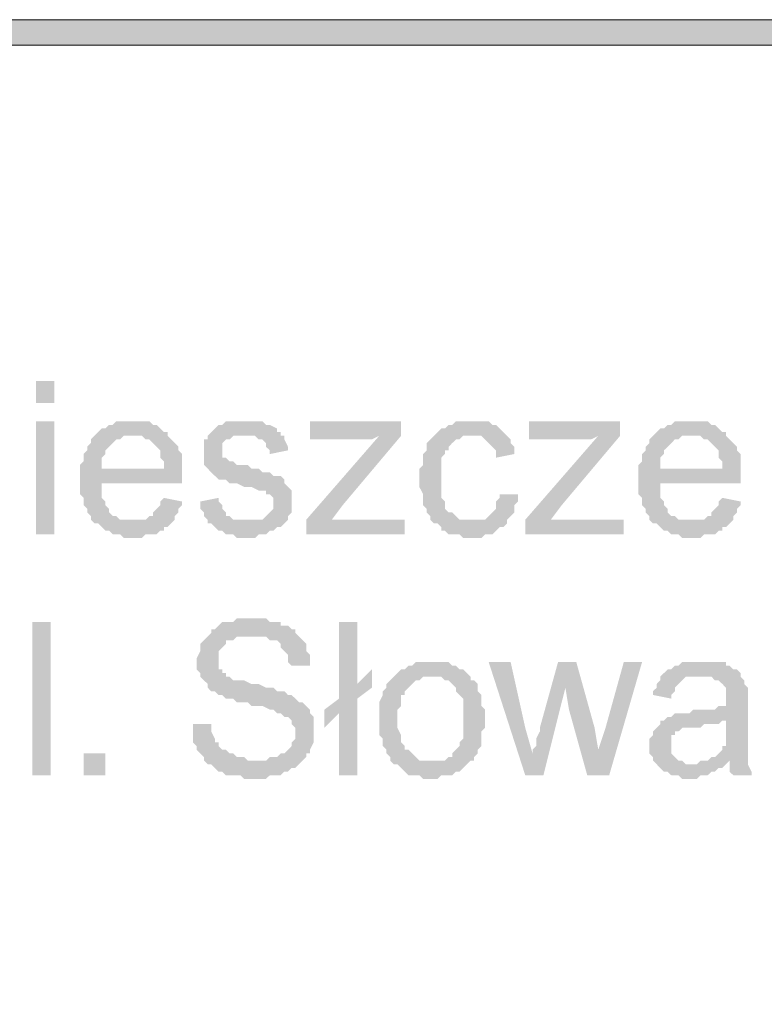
# Model space of a CAD drawing. Header units: millimetres. Extents: x -1147 to 4913, y -2332 to 921.
# Tile 93 of 119: x 4321 to 4364, y -2011 to -1954. Entities that reach past the tile are written whole.
import ezdxf

# ---------------------------------------------------------------- set-up
doc = ezdxf.new("R2010")
doc.units = ezdxf.units.MM
doc.header["$LTSCALE"] = 0.2
doc.layers.add('C00-00-00', color=7, linetype='Continuous')

msp = doc.modelspace()

# ---------------------------------------------------------------- hatches: boundary and pattern name
at = {"layer": 'C00-00-00'}
h = msp.add_hatch(color=256, dxfattribs=at)
h.dxf.hatch_style = 2
h.paths.add_polyline_path([(4061.847, -1954.314), (4061.847, -1955.795), (4876.764, -1955.795)])
h = msp.add_hatch(color=256, dxfattribs=at)
h.dxf.hatch_style = 2
h.paths.add_polyline_path([(4061.847, -1954.314), (4876.764, -1954.314), (4876.764, -1955.795)])
h = msp.add_hatch(color=256, dxfattribs=at)
h.dxf.hatch_style = 2
h.paths.add_polyline_path([(4323.042, -1976.538), (4323.042, -1975.268), (4321.984, -1975.268), (4321.984, -1976.538)])
h = msp.add_hatch(color=256, dxfattribs=at)
h.dxf.hatch_style = 2
h.paths.add_polyline_path([(4323.042, -1984.158), (4323.042, -1977.596), (4321.984, -1977.596), (4321.984, -1984.158)])
h = msp.add_hatch(color=256, dxfattribs=at)
h.dxf.hatch_style = 2
h.paths.add_polyline_path([(4327.488, -1977.596), (4326.641, -1977.596), (4326.433, -1977.808), (4326.22, -1977.808), (4326.007, -1978.019), (4325.795, -1978.019), (4325.582, -1978.232), (4325.373, -1978.443), (4328.122, -1978.443), (4328.335, -1978.655), (4328.548, -1978.655), (4328.76, -1978.866), (4328.969, -1979.079), (4329.182, -1979.289), (4329.182, -1979.713), (4329.394, -1979.926), (4329.394, -1980.349), (4325.795, -1980.349), (4330.454, -1980.349), (4330.454, -1979.502), (4330.241, -1979.289), (4330.241, -1979.079), (4330.028, -1978.866), (4329.816, -1978.655), (4329.607, -1978.443), (4329.607, -1978.232), (4329.394, -1978.232), (4329.182, -1978.019), (4328.969, -1977.808), (4328.76, -1977.808), (4328.548, -1977.596), (4327.914, -1977.596)])
h = msp.add_hatch(color=256, dxfattribs=at)
h.dxf.hatch_style = 2
h.paths.add_polyline_path([(4334.049, -1977.596), (4332.99, -1977.596), (4332.781, -1977.808), (4332.569, -1977.808), (4332.356, -1978.019), (4332.143, -1978.232), (4331.935, -1978.443), (4334.683, -1978.443), (4334.896, -1978.655), (4335.109, -1978.655), (4335.321, -1978.866), (4335.321, -1979.079), (4335.534, -1979.289), (4335.534, -1979.502), (4336.59, -1979.289), (4336.59, -1979.079), (4336.381, -1978.655), (4336.381, -1978.443), (4336.168, -1978.443), (4336.168, -1978.232), (4335.955, -1978.232), (4335.955, -1978.019), (4335.534, -1977.808), (4335.321, -1977.808), (4335.109, -1977.596), (4334.262, -1977.596)])
h = msp.add_hatch(color=256, dxfattribs=at)
h.dxf.hatch_style = 2
h.paths.add_polyline_path([(4343.151, -1977.596), (4337.862, -1977.596), (4337.862, -1978.655), (4341.457, -1978.655), (4341.883, -1978.443), (4343.151, -1978.443)])
h = msp.add_hatch(color=256, dxfattribs=at)
h.dxf.hatch_style = 2
h.paths.add_polyline_path([(4347.176, -1977.596), (4346.329, -1977.596), (4346.116, -1977.808), (4345.904, -1977.808), (4345.691, -1978.019), (4345.482, -1978.019), (4345.27, -1978.232), (4345.057, -1978.443), (4344.844, -1978.655), (4344.636, -1978.866), (4344.636, -1979.289), (4344.423, -1979.502), (4344.423, -1980.137), (4344.21, -1980.349), (4344.21, -1981.407), (4344.423, -1981.83), (4344.423, -1982.465), (4344.636, -1982.677), (4344.636, -1982.888), (4344.844, -1983.101), (4344.844, -1983.311), (4345.057, -1983.524), (4347.176, -1983.311), (4346.538, -1983.311), (4346.329, -1983.101), (4346.116, -1982.888), (4345.904, -1982.888), (4345.691, -1982.677), (4345.691, -1982.253), (4345.482, -1982.041), (4345.482, -1979.713), (4345.691, -1979.502), (4345.691, -1979.289), (4345.904, -1979.289), (4345.904, -1979.079), (4346.116, -1978.866), (4346.329, -1978.655), (4346.538, -1978.655), (4346.75, -1978.443), (4349.291, -1978.443), (4349.078, -1978.232), (4348.865, -1978.019), (4348.656, -1977.808), (4348.444, -1977.808), (4348.231, -1977.596), (4347.597, -1977.596)])
h = msp.add_hatch(color=256, dxfattribs=at)
h.dxf.hatch_style = 2
h.paths.add_polyline_path([(4355.852, -1977.596), (4350.559, -1977.596), (4350.559, -1978.655), (4354.158, -1978.655), (4354.584, -1978.443), (4355.852, -1978.443)])
h = msp.add_hatch(color=256, dxfattribs=at)
h.dxf.hatch_style = 2
h.paths.add_polyline_path([(4359.873, -1977.596), (4359.026, -1977.596), (4358.817, -1977.808), (4358.605, -1977.808), (4358.392, -1978.019), (4358.179, -1978.019), (4357.971, -1978.232), (4357.758, -1978.443), (4360.507, -1978.443), (4360.719, -1978.655), (4360.932, -1978.655), (4361.145, -1978.866), (4361.353, -1979.079), (4361.566, -1979.289), (4361.566, -1979.713), (4361.779, -1979.926), (4361.779, -1980.349), (4358.179, -1980.349), (4362.838, -1980.349), (4362.838, -1979.502), (4362.626, -1979.289), (4362.626, -1979.079), (4362.413, -1978.866), (4362.2, -1978.655), (4361.991, -1978.443), (4361.991, -1978.232), (4361.779, -1978.232), (4361.566, -1978.019), (4361.353, -1977.808), (4361.145, -1977.808), (4360.932, -1977.596), (4360.298, -1977.596)])
h = msp.add_hatch(color=256, dxfattribs=at)
h.dxf.hatch_style = 2
h.paths.add_polyline_path([(4325.373, -1978.443), (4325.161, -1978.655), (4325.161, -1978.866), (4324.948, -1979.079), (4324.948, -1979.289), (4324.735, -1979.502), (4324.735, -1979.926), (4324.527, -1980.137), (4324.527, -1981.83), (4324.735, -1982.041), (4324.735, -1982.465), (4324.948, -1982.677), (4324.948, -1982.888), (4325.161, -1983.101), (4325.161, -1983.311), (4325.373, -1983.524), (4327.701, -1983.311), (4326.854, -1983.311), (4326.641, -1983.101), (4326.433, -1983.101), (4326.22, -1982.888), (4326.22, -1982.677), (4326.007, -1982.465), (4326.007, -1982.253), (4325.795, -1982.041), (4325.795, -1981.194), (4330.454, -1981.194), (4330.454, -1980.349), (4325.795, -1980.349), (4325.795, -1979.713), (4326.007, -1979.502), (4326.007, -1979.289), (4326.22, -1979.079), (4326.433, -1978.866), (4326.641, -1978.655), (4326.854, -1978.655), (4327.067, -1978.443), (4327.701, -1978.443)])
h = msp.add_hatch(color=256, dxfattribs=at)
h.dxf.hatch_style = 2
h.paths.add_polyline_path([(4331.935, -1978.443), (4331.935, -1978.655), (4331.722, -1978.655), (4331.722, -1979.502), (4331.722, -1980.137), (4331.935, -1980.349), (4332.143, -1980.56), (4332.356, -1980.771), (4332.569, -1980.983), (4332.99, -1980.983), (4333.203, -1981.194), (4333.628, -1981.194), (4334.049, -1981.407), (4334.475, -1981.407), (4334.896, -1981.618), (4335.321, -1981.618), (4335.321, -1981.83), (4335.534, -1981.83), (4335.743, -1982.041), (4335.743, -1982.465), (4335.743, -1982.677), (4335.534, -1982.888), (4335.321, -1983.101), (4335.109, -1983.311), (4334.262, -1983.311), (4331.935, -1983.524), (4332.143, -1983.524), (4332.356, -1983.735), (4332.569, -1983.947), (4332.781, -1983.947), (4332.99, -1984.158), (4333.415, -1984.158), (4333.628, -1984.369), (4334.683, -1984.369), (4334.896, -1984.158), (4335.321, -1984.158), (4335.534, -1983.947), (4335.743, -1983.947), (4335.955, -1983.735), (4336.168, -1983.735), (4336.381, -1983.524), (4336.59, -1983.311), (4336.59, -1983.101), (4336.802, -1982.888), (4336.802, -1982.253), (4336.802, -1981.618), (4336.59, -1981.407), (4336.381, -1981.194), (4336.381, -1980.983), (4336.168, -1980.771), (4335.743, -1980.771), (4335.534, -1980.56), (4335.109, -1980.56), (4334.896, -1980.349), (4334.475, -1980.349), (4334.262, -1980.137), (4333.628, -1980.137), (4333.415, -1979.926), (4333.203, -1979.926), (4332.99, -1979.713), (4332.781, -1979.713), (4332.781, -1978.866), (4332.99, -1978.655), (4333.203, -1978.655), (4333.415, -1978.443), (4334.049, -1978.443)])
h = msp.add_hatch(color=256, dxfattribs=at)
h.dxf.hatch_style = 2
h.paths.add_polyline_path([(4343.151, -1978.443), (4341.883, -1978.443), (4337.649, -1983.311), (4337.649, -1984.158), (4339.13, -1983.311), (4339.764, -1982.465)])
h = msp.add_hatch(color=256, dxfattribs=at)
h.dxf.hatch_style = 2
h.paths.add_polyline_path([(4349.291, -1978.443), (4347.176, -1978.443), (4347.81, -1978.443), (4348.022, -1978.655), (4348.231, -1978.866), (4348.444, -1979.079), (4348.656, -1979.289), (4348.656, -1979.713), (4349.712, -1979.502), (4349.712, -1979.079), (4349.503, -1978.866), (4349.503, -1978.655)])
h = msp.add_hatch(color=256, dxfattribs=at)
h.dxf.hatch_style = 2
h.paths.add_polyline_path([(4355.852, -1978.443), (4354.584, -1978.443), (4350.35, -1983.311), (4350.35, -1984.158), (4351.831, -1983.311), (4352.465, -1982.465)])
h = msp.add_hatch(color=256, dxfattribs=at)
h.dxf.hatch_style = 2
h.paths.add_polyline_path([(4357.758, -1978.443), (4357.545, -1978.655), (4357.545, -1978.866), (4357.332, -1979.079), (4357.332, -1979.289), (4357.124, -1979.502), (4357.124, -1979.926), (4356.911, -1980.137), (4356.911, -1981.83), (4357.124, -1982.041), (4357.124, -1982.465), (4357.332, -1982.677), (4357.332, -1982.888), (4357.545, -1983.101), (4357.545, -1983.311), (4357.758, -1983.524), (4360.085, -1983.311), (4359.239, -1983.311), (4359.026, -1983.101), (4358.817, -1983.101), (4358.605, -1982.888), (4358.605, -1982.677), (4358.392, -1982.465), (4358.392, -1982.253), (4358.179, -1982.041), (4358.179, -1981.194), (4362.838, -1981.194), (4362.838, -1980.349), (4358.179, -1980.349), (4358.179, -1979.713), (4358.392, -1979.502), (4358.392, -1979.289), (4358.605, -1979.079), (4358.817, -1978.866), (4359.026, -1978.655), (4359.239, -1978.655), (4359.451, -1978.443), (4360.085, -1978.443)])
h = msp.add_hatch(color=256, dxfattribs=at)
h.dxf.hatch_style = 2
h.paths.add_polyline_path([(4348.865, -1981.83), (4348.865, -1982.041), (4348.656, -1982.253), (4348.656, -1982.677), (4348.444, -1982.888), (4348.231, -1983.101), (4348.022, -1983.311), (4347.176, -1983.311), (4345.057, -1983.524), (4345.27, -1983.524), (4345.482, -1983.735), (4345.482, -1983.947), (4345.691, -1983.947), (4345.904, -1984.158), (4346.538, -1984.158), (4346.75, -1984.369), (4347.81, -1984.369), (4348.022, -1984.158), (4348.444, -1984.158), (4348.656, -1983.947), (4348.865, -1983.735), (4349.078, -1983.735), (4349.291, -1983.524), (4349.291, -1983.311), (4349.503, -1983.101), (4349.712, -1982.888), (4349.712, -1982.465), (4349.925, -1982.253), (4349.925, -1981.83)])
h = msp.add_hatch(color=256, dxfattribs=at)
h.dxf.hatch_style = 2
h.paths.add_polyline_path([(4329.394, -1982.041), (4329.182, -1982.253), (4329.182, -1982.465), (4328.969, -1982.677), (4328.76, -1982.888), (4328.76, -1983.101), (4328.548, -1983.101), (4328.335, -1983.311), (4327.701, -1983.311), (4325.373, -1983.524), (4325.582, -1983.524), (4325.795, -1983.735), (4326.007, -1983.947), (4326.22, -1983.947), (4326.433, -1984.158), (4326.854, -1984.158), (4327.067, -1984.369), (4328.122, -1984.369), (4328.335, -1984.158), (4328.969, -1984.158), (4329.182, -1983.947), (4329.394, -1983.947), (4329.394, -1983.735), (4329.607, -1983.735), (4329.816, -1983.524), (4330.028, -1983.311), (4330.028, -1983.101), (4330.241, -1982.888), (4330.241, -1982.677), (4330.454, -1982.465), (4330.454, -1982.253)])
h = msp.add_hatch(color=256, dxfattribs=at)
h.dxf.hatch_style = 2
h.paths.add_polyline_path([(4332.569, -1982.041), (4331.509, -1982.253), (4331.509, -1982.677), (4331.722, -1982.888), (4331.722, -1983.101), (4331.935, -1983.311), (4331.935, -1983.524), (4334.262, -1983.311), (4333.415, -1983.311), (4333.203, -1983.101), (4332.99, -1983.101), (4332.99, -1982.888), (4332.781, -1982.677), (4332.781, -1982.465), (4332.569, -1982.253)])
h = msp.add_hatch(color=256, dxfattribs=at)
h.dxf.hatch_style = 2
h.paths.add_polyline_path([(4361.779, -1982.041), (4361.566, -1982.253), (4361.566, -1982.465), (4361.353, -1982.677), (4361.145, -1982.888), (4361.145, -1983.101), (4360.932, -1983.101), (4360.719, -1983.311), (4360.085, -1983.311), (4357.758, -1983.524), (4357.971, -1983.524), (4358.179, -1983.735), (4358.392, -1983.947), (4358.605, -1983.947), (4358.817, -1984.158), (4359.239, -1984.158), (4359.451, -1984.369), (4360.507, -1984.369), (4360.719, -1984.158), (4361.353, -1984.158), (4361.566, -1983.947), (4361.779, -1983.947), (4361.779, -1983.735), (4361.991, -1983.735), (4362.2, -1983.524), (4362.413, -1983.311), (4362.413, -1983.101), (4362.626, -1982.888), (4362.626, -1982.677), (4362.838, -1982.465), (4362.838, -1982.253)])
h = msp.add_hatch(color=256, dxfattribs=at)
h.dxf.hatch_style = 2
h.paths.add_polyline_path([(4343.363, -1983.311), (4339.13, -1983.311), (4337.649, -1984.158), (4343.363, -1984.158)])
h = msp.add_hatch(color=256, dxfattribs=at)
h.dxf.hatch_style = 2
h.paths.add_polyline_path([(4356.064, -1983.311), (4351.831, -1983.311), (4350.35, -1984.158), (4356.064, -1984.158)])
h = msp.add_hatch(color=256, dxfattribs=at)
h.dxf.hatch_style = 2
h.paths.add_polyline_path([(4322.833, -1998.128), (4322.833, -1989.238), (4321.774, -1989.238), (4321.774, -1998.128)])
h = msp.add_hatch(color=256, dxfattribs=at)
h.dxf.hatch_style = 2
h.paths.add_polyline_path([(4334.475, -1989.027), (4333.628, -1989.027), (4333.415, -1989.238), (4332.781, -1989.238), (4332.569, -1989.45), (4332.356, -1989.661), (4332.143, -1989.661), (4332.143, -1989.874), (4331.935, -1990.085), (4331.722, -1990.297), (4331.509, -1990.508), (4331.509, -1990.931), (4331.296, -1991.355), (4331.296, -1991.989), (4331.509, -1992.202), (4331.509, -1992.413), (4331.722, -1992.625), (4331.935, -1992.836), (4331.935, -1993.049), (4332.143, -1993.26), (4332.356, -1993.26), (4332.569, -1993.472), (4332.781, -1993.472), (4332.99, -1993.683), (4333.415, -1993.683), (4333.628, -1993.895), (4334.262, -1993.895), (4334.475, -1994.106), (4335.109, -1994.106), (4335.534, -1994.319), (4335.743, -1994.319), (4335.955, -1994.53), (4336.168, -1994.53), (4336.381, -1994.741), (4336.59, -1994.741), (4336.802, -1994.953), (4336.802, -1995.164), (4337.015, -1995.377), (4337.015, -1995.8), (4337.015, -1996.011), (4336.802, -1996.224), (4336.802, -1996.434), (4336.59, -1996.647), (4336.381, -1996.858), (4336.168, -1996.858), (4335.955, -1997.07), (4335.534, -1997.07), (4335.321, -1997.281), (4331.722, -1997.281), (4331.935, -1997.494), (4332.143, -1997.494), (4332.356, -1997.705), (4332.569, -1997.917), (4332.781, -1997.917), (4332.99, -1998.128), (4333.837, -1998.128), (4334.049, -1998.339), (4335.321, -1998.339), (4335.534, -1998.128), (4336.168, -1998.128), (4336.381, -1997.917), (4336.59, -1997.917), (4336.802, -1997.705), (4337.015, -1997.705), (4337.228, -1997.494), (4337.436, -1997.281), (4337.649, -1997.07), (4337.649, -1996.858), (4337.862, -1996.858), (4337.862, -1996.647), (4338.074, -1996.224), (4338.074, -1995.588), (4338.074, -1994.741), (4337.862, -1994.53), (4337.862, -1994.319), (4337.649, -1994.106), (4337.436, -1993.895), (4337.228, -1993.895), (4337.015, -1993.683), (4336.802, -1993.472), (4336.59, -1993.472), (4336.381, -1993.26), (4335.955, -1993.26), (4335.743, -1993.049), (4335.321, -1993.049), (4334.896, -1992.836), (4334.475, -1992.836), (4334.049, -1992.625), (4333.415, -1992.625), (4333.203, -1992.413), (4332.99, -1992.413), (4332.99, -1992.202), (4332.781, -1992.202), (4332.781, -1991.989), (4332.569, -1991.989), (4332.569, -1991.355), (4332.569, -1990.931), (4332.781, -1990.721), (4332.99, -1990.508), (4332.99, -1990.297), (4333.415, -1990.297), (4333.628, -1990.085), (4337.228, -1990.085), (4337.015, -1989.874), (4337.015, -1989.661), (4336.802, -1989.661), (4336.59, -1989.45), (4336.168, -1989.45), (4336.168, -1989.238), (4335.534, -1989.238), (4335.321, -1989.027), (4334.683, -1989.027)])
h = msp.add_hatch(color=256, dxfattribs=at)
h.dxf.hatch_style = 2
h.paths.add_polyline_path([(4340.61, -1989.238), (4339.555, -1989.238), (4339.555, -1993.683), (4338.708, -1994.319), (4339.555, -1994.53), (4339.555, -1998.128), (4340.61, -1998.128), (4340.61, -1993.683), (4341.457, -1993.049), (4340.61, -1992.836)])
h = msp.add_hatch(color=256, dxfattribs=at)
h.dxf.hatch_style = 2
h.paths.add_polyline_path([(4337.228, -1990.085), (4334.475, -1990.085), (4335.321, -1990.085), (4335.534, -1990.297), (4335.955, -1990.297), (4336.168, -1990.508), (4336.168, -1990.721), (4336.381, -1990.931), (4336.59, -1991.142), (4336.59, -1991.566), (4336.802, -1991.779), (4337.862, -1991.779), (4337.862, -1991.142), (4337.649, -1990.931), (4337.649, -1990.508), (4337.436, -1990.297)])
h = msp.add_hatch(color=256, dxfattribs=at)
h.dxf.hatch_style = 2
h.paths.add_polyline_path([(4341.457, -1991.989), (4340.61, -1992.836), (4341.457, -1993.049)])
h = msp.add_hatch(color=256, dxfattribs=at)
h.dxf.hatch_style = 2
h.paths.add_polyline_path([(4344.844, -1991.566), (4343.997, -1991.566), (4343.785, -1991.779), (4343.576, -1991.779), (4343.363, -1991.989), (4343.151, -1991.989), (4342.938, -1992.202), (4342.729, -1992.413), (4345.482, -1992.413), (4345.691, -1992.625), (4345.904, -1992.625), (4346.116, -1992.836), (4346.329, -1993.049), (4346.329, -1993.26), (4346.538, -1993.472), (4346.75, -1993.683), (4346.75, -1994.953), (4346.75, -1996.011), (4346.538, -1996.224), (4346.538, -1996.434), (4346.329, -1996.647), (4346.116, -1996.858), (4346.116, -1997.07), (4345.904, -1997.07), (4345.691, -1997.281), (4344.844, -1997.281), (4342.729, -1997.494), (4342.938, -1997.494), (4343.151, -1997.705), (4343.363, -1997.917), (4343.576, -1998.128), (4344.21, -1998.128), (4344.423, -1998.339), (4345.27, -1998.339), (4345.482, -1998.128), (4346.116, -1998.128), (4346.329, -1997.917), (4346.538, -1997.917), (4346.75, -1997.705), (4346.963, -1997.494), (4347.176, -1997.281), (4347.384, -1997.281), (4347.384, -1997.07), (4347.597, -1996.858), (4347.597, -1996.647), (4347.81, -1996.434), (4347.81, -1995.588), (4348.022, -1995.377), (4348.022, -1994.319), (4347.81, -1994.106), (4347.81, -1993.472), (4347.597, -1993.26), (4347.597, -1992.836), (4347.384, -1992.625), (4347.176, -1992.625), (4347.176, -1992.413), (4346.963, -1992.202), (4346.75, -1991.989), (4346.538, -1991.989), (4346.329, -1991.779), (4346.116, -1991.779), (4345.904, -1991.566), (4345.27, -1991.566)])
h = msp.add_hatch(color=256, dxfattribs=at)
h.dxf.hatch_style = 2
h.paths.add_polyline_path([(4349.503, -1991.566), (4348.231, -1991.566), (4350.35, -1998.128), (4350.771, -1996.858), (4350.35, -1995.377)])
h = msp.add_hatch(color=256, dxfattribs=at)
h.dxf.hatch_style = 2
h.paths.add_polyline_path([(4353.311, -1991.566), (4352.252, -1991.566), (4351.197, -1995.377), (4351.197, -1995.588), (4350.984, -1996.011), (4350.984, -1996.434), (4350.771, -1996.647), (4350.771, -1996.858), (4350.35, -1998.128), (4351.405, -1998.128), (4352.677, -1993.049)])
h = msp.add_hatch(color=256, dxfattribs=at)
h.dxf.hatch_style = 2
h.paths.add_polyline_path([(4353.311, -1991.566), (4352.677, -1993.049), (4352.886, -1994.319), (4353.945, -1998.128), (4354.584, -1996.647), (4354.371, -1995.377)])
h = msp.add_hatch(color=256, dxfattribs=at)
h.dxf.hatch_style = 2
h.paths.add_polyline_path([(4357.124, -1991.566), (4356.064, -1991.566), (4355.005, -1995.377), (4354.584, -1996.647), (4353.945, -1998.128), (4355.218, -1998.128)])
h = msp.add_hatch(color=256, dxfattribs=at)
h.dxf.hatch_style = 2
h.paths.add_polyline_path([(4360.719, -1991.566), (4359.451, -1991.566), (4359.239, -1991.779), (4359.026, -1991.779), (4358.817, -1991.989), (4358.605, -1991.989), (4358.392, -1992.202), (4358.179, -1992.413), (4361.145, -1992.413), (4361.353, -1992.625), (4361.566, -1992.625), (4361.779, -1992.836), (4361.991, -1993.049), (4361.991, -1993.683), (4361.991, -1994.106), (4361.566, -1994.106), (4361.353, -1994.319), (4360.085, -1994.319), (4359.873, -1994.53), (4359.026, -1994.53), (4358.817, -1994.741), (4358.605, -1994.741), (4361.991, -1994.953), (4361.991, -1995.377), (4361.991, -1996.434), (4361.779, -1996.434), (4361.779, -1996.647), (4361.566, -1996.858), (4361.353, -1997.07), (4361.145, -1997.07), (4360.932, -1997.281), (4360.719, -1997.281), (4362.2, -1997.281), (4362.2, -1997.917), (4362.413, -1998.128), (4363.472, -1998.128), (4363.472, -1997.917), (4363.26, -1997.494), (4363.26, -1997.281), (4363.26, -1993.895), (4363.26, -1993.049), (4363.047, -1992.836), (4363.047, -1992.625), (4362.838, -1992.413), (4362.838, -1992.202), (4362.626, -1991.989), (4362.413, -1991.989), (4362.2, -1991.779), (4361.991, -1991.779), (4361.991, -1991.566), (4360.932, -1991.566)])
h = msp.add_hatch(color=256, dxfattribs=at)
h.dxf.hatch_style = 2
h.paths.add_polyline_path([(4342.729, -1992.413), (4342.517, -1992.625), (4342.304, -1992.836), (4342.304, -1993.049), (4342.091, -1993.26), (4342.091, -1993.472), (4341.883, -1993.895), (4341.883, -1994.953), (4341.883, -1995.8), (4342.091, -1996.011), (4342.091, -1996.434), (4342.304, -1996.647), (4342.304, -1996.858), (4342.517, -1997.07), (4342.517, -1997.281), (4342.729, -1997.494), (4344.844, -1997.281), (4344.21, -1997.281), (4343.997, -1997.07), (4343.785, -1996.858), (4343.576, -1996.647), (4343.363, -1996.647), (4343.363, -1996.434), (4343.151, -1996.224), (4343.151, -1995.8), (4342.938, -1995.377), (4342.938, -1994.953), (4342.938, -1994.319), (4343.151, -1994.106), (4343.151, -1993.472), (4343.363, -1993.472), (4343.363, -1993.26), (4343.576, -1993.049), (4343.785, -1992.836), (4343.997, -1992.625), (4344.21, -1992.625), (4344.423, -1992.413), (4344.844, -1992.413)])
h = msp.add_hatch(color=256, dxfattribs=at)
h.dxf.hatch_style = 2
h.paths.add_polyline_path([(4358.179, -1992.413), (4358.179, -1992.625), (4357.971, -1992.836), (4357.971, -1993.049), (4357.758, -1993.26), (4357.758, -1993.472), (4358.817, -1993.683), (4358.817, -1993.472), (4359.026, -1993.26), (4359.026, -1993.049), (4359.239, -1992.836), (4359.451, -1992.625), (4359.66, -1992.413), (4360.507, -1992.413)])
h = msp.add_hatch(color=256, dxfattribs=at)
h.dxf.hatch_style = 2
h.paths.add_polyline_path([(4338.708, -1994.319), (4338.708, -1995.377), (4339.555, -1994.53)])
h = msp.add_hatch(color=256, dxfattribs=at)
h.dxf.hatch_style = 2
h.paths.add_polyline_path([(4358.605, -1994.741), (4358.392, -1994.953), (4358.179, -1994.953), (4358.179, -1995.164), (4357.971, -1995.377), (4357.758, -1995.588), (4357.758, -1995.8), (4357.545, -1996.011), (4357.545, -1996.434), (4357.545, -1996.858), (4357.758, -1997.07), (4357.758, -1997.281), (4357.971, -1997.494), (4358.179, -1997.705), (4358.392, -1997.917), (4358.605, -1997.917), (4358.817, -1998.128), (4359.239, -1998.128), (4359.451, -1998.339), (4360.298, -1998.339), (4360.507, -1998.128), (4360.932, -1998.128), (4361.145, -1997.917), (4361.353, -1997.917), (4361.566, -1997.705), (4361.779, -1997.705), (4361.991, -1997.494), (4359.66, -1997.494), (4359.451, -1997.281), (4359.239, -1997.281), (4359.026, -1997.07), (4358.817, -1996.858), (4358.817, -1996.434), (4358.817, -1995.8), (4359.026, -1995.8), (4359.026, -1995.588), (4359.239, -1995.588), (4359.451, -1995.377), (4360.507, -1995.377), (4360.719, -1995.164), (4361.566, -1995.164), (4361.779, -1994.953), (4361.991, -1994.953)])
h = msp.add_hatch(color=256, dxfattribs=at)
h.dxf.hatch_style = 2
h.paths.add_polyline_path([(4332.143, -1995.164), (4331.088, -1995.164), (4331.088, -1996.224), (4331.296, -1996.434), (4331.296, -1996.647), (4331.509, -1996.858), (4331.722, -1997.07), (4331.722, -1997.281), (4334.683, -1997.281), (4334.262, -1997.281), (4334.049, -1997.07), (4333.628, -1997.07), (4333.415, -1996.858), (4333.203, -1996.858), (4332.99, -1996.647), (4332.781, -1996.647), (4332.569, -1996.434), (4332.569, -1996.224), (4332.356, -1996.224), (4332.356, -1996.011), (4332.143, -1995.588), (4332.143, -1995.377)])
h = msp.add_hatch(color=256, dxfattribs=at)
h.dxf.hatch_style = 2
h.paths.add_polyline_path([(4326.007, -1998.128), (4326.007, -1996.858), (4324.737, -1996.858), (4324.737, -1998.128)])
h = msp.add_hatch(color=256, dxfattribs=at)
h.dxf.hatch_style = 2
h.paths.add_polyline_path([(4360.719, -1997.281), (4360.507, -1997.281), (4360.298, -1997.494), (4360.085, -1997.494), (4361.991, -1997.494), (4362.2, -1997.281)])

# ---------------------------------------------------------------- linework, layer by layer
at = {"layer": 'C00-00-00', "lineweight": 0}
for points in [[(4876.764, -2017.178), (4876.764, -1954.313), (4061.847, -1954.313), (4061.847, -2017.178)], [(4875.282, -2017.178), (4875.282, -1955.794), (4063.328, -1955.794), (4063.328, -2017.178)]]:
    msp.add_lwpolyline(points, close=True, dxfattribs=at)

doc.saveas('drawing.dxf')
